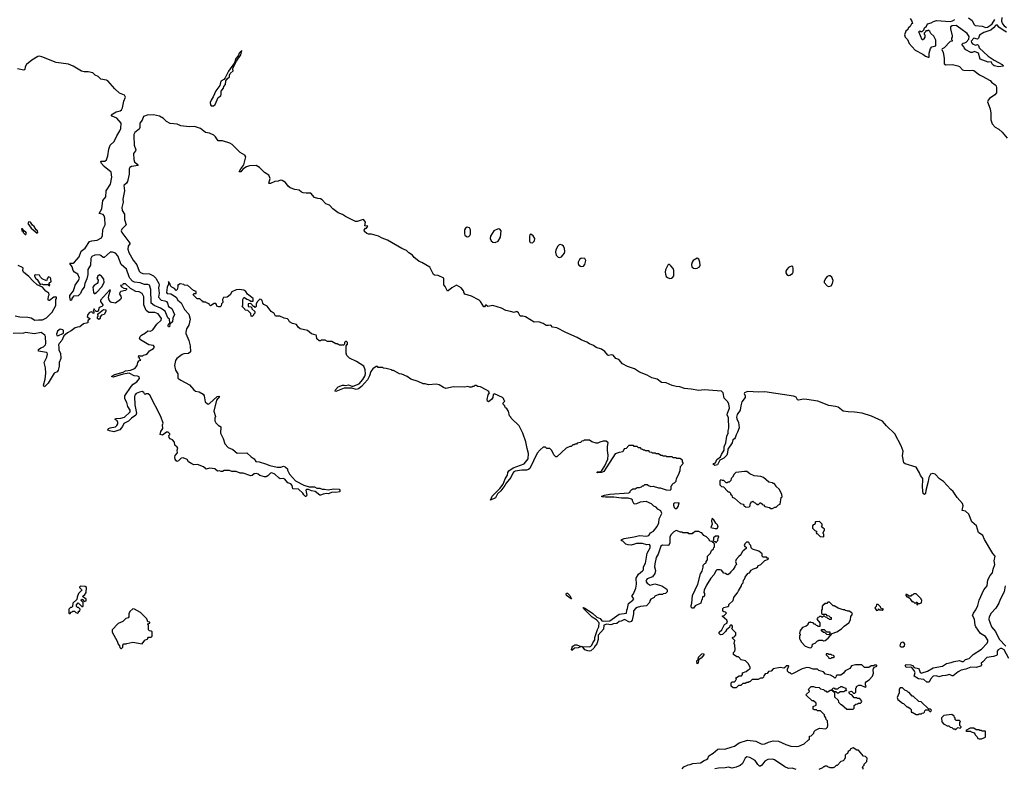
# Model space of a CAD drawing. Extents: x 2386897 to 2565480, y 579156 to 761880.
# Tile 159 of 191: x 2540084 to 2553047, y 660332 to 670186. Entities that reach past the tile are written whole.
import ezdxf

# ---------------------------------------------------------------- set-up
doc = ezdxf.new("R2010")
doc.units = 0

msp = doc.modelspace()

# ---------------------------------------------------------------- linework, layer by layer
at = {"layer": '0CON10XD'}
for points in [[(2551805, 670203), (2551830, 670165), (2551840, 670135), (2551825, 670130), (2551808, 670095), (2551782, 670075), (2551778, 670055), (2551752, 670035), (2551733, 669985), (2551743, 669955), (2551771, 669925), (2551793, 669873), (2551872, 669785), (2551974, 669734), (2552010, 669705), (2552045, 669692), (2552056, 669695), (2552057, 669745), (2552073, 669807), (2552093, 669827), (2552145, 669840), (2552147, 669917), (2552119, 669969), (2552078, 670005), (2552065, 670030), (2552045, 670050), (2552035, 670040), (2552012, 670038), (2552010, 670025), (2551992, 670008), (2551990, 669995), (2552000, 669985), (2552000, 669955), (2551990, 669945), (2551990, 669935), (2551975, 669920), (2551965, 669920), (2551922, 670025), (2551935, 670040), (2551945, 670030), (2551965, 670030), (2551988, 670052), (2551995, 670078), (2552020, 670100), (2552035, 670132), (2552085, 670143), (2552116, 670164), (2552155, 670176), (2552335, 670162), (2552365, 670170), (2552395, 670188)], [(2552575, 670211), (2552623, 670175), (2552646, 670126), (2552665, 670112), (2552755, 670100), (2552804, 670084), (2552825, 670089), (2552865, 670114), (2552887, 670133), (2552923, 670187)], [(2553012, 670215), (2553010, 670165), (2553022, 670132), (2553044, 670104), (2553075, 670084)], [(2553075, 670024), (2553032, 670048), (2552975, 670090), (2552955, 670113), (2552935, 670116), (2552903, 670077), (2552870, 670050), (2552775, 670017), (2552718, 669982), (2552705, 669942), (2552695, 669930), (2552645, 669942), (2552612, 669905), (2552614, 669885), (2552629, 669869), (2552667, 669853), (2552695, 669860), (2552707, 669847), (2552717, 669817), (2552835, 669707), (2552914, 669654), (2553020, 669595), (2553030, 669585), (2553030, 669575), (2552975, 669566), (2552915, 669577), (2552890, 669595), (2552872, 669632), (2552835, 669629), (2552730, 669665), (2552707, 669747), (2552655, 669766), (2552625, 669754), (2552605, 669753), (2552541, 669791), (2552520, 669815), (2552515, 669830), (2552490, 669855), (2552490, 669865), (2552503, 669877), (2552529, 669881), (2552545, 669890), (2552579, 669930), (2552583, 669963), (2552556, 670005), (2552475, 670064), (2552412, 670112), (2552358, 670105), (2552339, 670091), (2552337, 670067), (2552362, 669975), (2552360, 669955), (2552350, 669945), (2552350, 669925), (2552358, 669918), (2552360, 669905), (2552335, 669900), (2552255, 669818), (2552227, 669803), (2552222, 669795), (2552243, 669753), (2552255, 669680), (2552253, 669605), (2552275, 669590), (2552363, 669597), (2552435, 669581), (2552458, 669568), (2552495, 669528), (2552515, 669522), (2552585, 669516), (2552625, 669524), (2552645, 669517), (2552719, 669459), (2552756, 669445), (2552860, 669385), (2552876, 669366), (2552925, 669329), (2552938, 669315), (2552945, 669290), (2552942, 669225), (2552920, 669195), (2552851, 669149), (2552833, 669127), (2552825, 669105), (2552861, 669011), (2552870, 668955), (2552869, 668869), (2552886, 668815), (2552925, 668772), (2552974, 668744), (2553018, 668705), (2553083, 668625)], [(2542635, 669054), (2542658, 669072), (2542696, 669164), (2542731, 669185), (2542738, 669205), (2542738, 669245), (2542765, 669285), (2542772, 669308), (2542795, 669333), (2542799, 669381), (2542818, 669412), (2542845, 669434), (2542845, 669455), (2542853, 669477), (2542895, 669515), (2542890, 669535), (2542893, 669557), (2542938, 669642), (2542994, 669725), (2543009, 669779), (2542975, 669744), (2542959, 669711), (2542929, 669675), (2542910, 669620), (2542831, 669509), (2542789, 669421), (2542770, 669400), (2542732, 669375), (2542718, 669322), (2542665, 669250), (2542631, 669169), (2542604, 669125), (2542593, 669095), (2542595, 669065), (2542605, 669054), (2542635, 669054)], [(2541939, 666389), (2541855, 666423), (2541813, 666455), (2541812, 666635), (2541791, 666691), (2541771, 666701), (2541725, 666699), (2541671, 666721), (2541595, 666732), (2541570, 666745), (2541535, 666783), (2541525, 666803), (2541492, 666902), (2541420, 666965), (2541378, 667078), (2541345, 667113), (2541305, 667128), (2541275, 667127), (2541195, 667056), (2541185, 667056), (2541154, 667084), (2541135, 667091), (2541075, 667085), (2541032, 667068), (2541020, 667045), (2541018, 666955), (2540981, 666899), (2540979, 666831), (2540969, 666775), (2540943, 666715), (2540935, 666667), (2540902, 666628), (2540885, 666584), (2540855, 666552), (2540792, 666548), (2540770, 666515), (2540765, 666493), (2540755, 666490), (2540742, 666532), (2540744, 666555), (2540793, 666617), (2540815, 666690), (2540860, 666755), (2540871, 666785), (2540851, 666835), (2540805, 666864), (2540788, 666885), (2540774, 666934), (2540746, 666975), (2540747, 666983), (2540787, 666983), (2540807, 666993), (2540865, 667066), (2540895, 667140), (2540945, 667179), (2541005, 667265), (2541035, 667275), (2541106, 667284), (2541160, 667315), (2541173, 667345), (2541180, 667425), (2541210, 667485), (2541206, 667575), (2541197, 667605), (2541185, 667621), (2541131, 667635), (2541165, 667695), (2541179, 667805), (2541219, 667855), (2541224, 667935), (2541279, 668021), (2541299, 668115), (2541288, 668178), (2541198, 668255), (2541163, 668295), (2541152, 668318), (2541155, 668326), (2541205, 668325), (2541228, 668342), (2541246, 668394), (2541256, 668484), (2541274, 668536), (2541327, 668583), (2541363, 668657), (2541404, 668725), (2541415, 668755), (2541422, 668825), (2541362, 668892), (2541301, 668915), (2541289, 668935), (2541355, 668975), (2541405, 668985), (2541425, 668998), (2541439, 669025), (2541454, 669115), (2541478, 669165), (2541465, 669194), (2541399, 669219), (2541338, 669278), (2541245, 669382), (2541225, 669391), (2541152, 669402), (2541115, 669440), (2541077, 669457), (2541045, 669488), (2540985, 669499), (2540935, 669498), (2540898, 669508), (2540786, 669576), (2540725, 669599), (2540564, 669624), (2540377, 669697), (2540345, 669705), (2540325, 669703), (2540245, 669655), (2540173, 669597), (2540155, 669565), (2540151, 669529), (2540137, 669523), (2540055, 669538)], [(2553105, 661778), (2553045, 661892), (2553015, 661908), (2552995, 661909), (2552967, 661893), (2552951, 661875), (2552952, 661825), (2552945, 661816), (2552905, 661802), (2552815, 661791), (2552765, 661734), (2552742, 661718), (2552746, 661695), (2552734, 661675), (2552675, 661659), (2552606, 661664), (2552539, 661635), (2552478, 661622), (2552437, 661603), (2552375, 661551), (2552361, 661551), (2552325, 661569), (2552275, 661552), (2552228, 661548), (2552185, 661536), (2552155, 661548), (2552110, 661545), (2552075, 661505), (2552056, 661465), (2552025, 661465), (2551985, 661499), (2551915, 661508), (2551858, 661545), (2551873, 661595), (2551856, 661626), (2551827, 661657), (2551805, 661662), (2551755, 661660), (2551743, 661685), (2551755, 661700), (2551815, 661696), (2551840, 661685), (2551859, 661659), (2551915, 661646), (2551925, 661632), (2551937, 661595), (2551955, 661586), (2551965, 661588), (2552035, 661610), (2552110, 661655), (2552232, 661678), (2552285, 661710), (2552345, 661723), (2552385, 661739), (2552455, 661750), (2552489, 661739), (2552510, 661740), (2552535, 661763), (2552585, 661777), (2552635, 661831), (2552745, 661900), (2552819, 661981), (2552829, 662001), (2552829, 662019), (2552798, 662068), (2552735, 662108), (2552673, 662195), (2552663, 662215), (2552654, 662295), (2552629, 662345), (2552639, 662375), (2552670, 662420), (2552696, 662474), (2552715, 662545), (2552779, 662681), (2552822, 662735), (2552830, 662815), (2552859, 662871), (2552891, 662905), (2552900, 662955), (2552923, 663015), (2552915, 663065), (2552924, 663125), (2552895, 663161), (2552784, 663346), (2552765, 663397), (2552706, 663436), (2552680, 663525), (2552619, 663575), (2552578, 663678), (2552535, 663717), (2552493, 663725), (2552506, 663785), (2552498, 663818), (2552425, 663895), (2552375, 663974), (2552341, 664001), (2552245, 664109), (2552194, 664144), (2552135, 664203), (2552105, 664213), (2552075, 664205), (2552052, 664158), (2552045, 664106), (2552013, 663987), (2552010, 663950), (2551995, 663938), (2551978, 663948), (2551972, 663982), (2551968, 664045), (2551976, 664124), (2551973, 664145), (2551945, 664185), (2551932, 664222), (2551884, 664294), (2551741, 664341), (2551722, 664355), (2551706, 664445), (2551715, 664505), (2551690, 664575), (2551604, 664735), (2551495, 664838), (2551442, 664902), (2551298, 664968), (2551175, 665007), (2551075, 665021), (2550993, 665023), (2550925, 665035), (2550859, 665085), (2550822, 665095), (2550735, 665106), (2550593, 665163), (2550445, 665188), (2550405, 665190), (2550335, 665177), (2550325, 665183), (2550307, 665217), (2550272, 665232), (2549895, 665288), (2549815, 665283), (2549665, 665292), (2549624, 665275), (2549622, 665265), (2549635, 665235), (2549633, 665215), (2549590, 665155), (2549576, 665105), (2549571, 665045), (2549531, 664989), (2549523, 664955), (2549525, 664932), (2549546, 664885), (2549554, 664815), (2549536, 664755), (2549517, 664723), (2549505, 664684), (2549495, 664669), (2549472, 664655), (2549464, 664615), (2549407, 664535), (2549402, 664485), (2549393, 664455), (2549355, 664413), (2549300, 664390), (2549271, 664325), (2549235, 664318), (2549214, 664334), (2549217, 664345), (2549246, 664354), (2549263, 664395), (2549309, 664430), (2549323, 664465), (2549358, 664522), (2549360, 664565), (2549379, 664615), (2549394, 664706), (2549412, 664745), (2549410, 664775), (2549422, 664808), (2549416, 664945), (2549400, 664985), (2549402, 665005), (2549428, 665072), (2549420, 665130), (2549401, 665161), (2549358, 665205), (2549347, 665275), (2549325, 665297), (2549096, 665314), (2549027, 665307), (2548925, 665325), (2548835, 665330), (2548775, 665353), (2548725, 665356), (2548675, 665369), (2548595, 665405), (2548532, 665412), (2548475, 665456), (2548405, 665473), (2548345, 665509), (2548245, 665545), (2548179, 665589), (2548085, 665620), (2548018, 665655), (2547973, 665713), (2547934, 665725), (2547895, 665770), (2547875, 665773), (2547835, 665766), (2547825, 665771), (2547788, 665818), (2547745, 665849), (2547675, 665873), (2547638, 665898), (2547585, 665918), (2547551, 665941), (2547475, 665971), (2547423, 666003), (2547275, 666067), (2547155, 666130), (2547097, 666137), (2547076, 666166), (2547045, 666160), (2547015, 666162), (2546977, 666187), (2546915, 666210), (2546856, 666206), (2546745, 666273), (2546706, 666284), (2546674, 666284), (2546649, 666329), (2546635, 666342), (2546625, 666344), (2546595, 666332), (2546544, 666346), (2546485, 666358), (2546425, 666387), (2546315, 666422), (2546249, 666409), (2546225, 666427), (2546215, 666428), (2546205, 666408), (2546195, 666407), (2546150, 666475), (2546131, 666495), (2546034, 666545), (2545945, 666575), (2545934, 666585), (2545927, 666617), (2545898, 666658), (2545835, 666690), (2545772, 666658), (2545725, 666616), (2545715, 666613), (2545684, 666674), (2545666, 666695), (2545670, 666785), (2545595, 666820), (2545545, 666824), (2545531, 666831), (2545485, 666927), (2545379, 666989), (2545341, 667005), (2545315, 667027), (2545278, 667055), (2545255, 667085), (2545205, 667117), (2545176, 667146), (2545113, 667173), (2544925, 667284), (2544855, 667310), (2544807, 667337), (2544715, 667364), (2544675, 667364), (2544655, 667373), (2544625, 667398), (2544620, 667415), (2544635, 667440), (2544648, 667442), (2544668, 667468), (2544630, 667475), (2544635, 667520), (2544615, 667551), (2544604, 667556), (2544525, 667530), (2544505, 667530), (2544372, 667595), (2544335, 667623), (2544275, 667645), (2544206, 667696), (2544164, 667744), (2544113, 667763), (2544065, 667817), (2544045, 667828), (2544008, 667832), (2543965, 667846), (2543915, 667901), (2543855, 667901), (2543815, 667909), (2543796, 667916), (2543765, 667944), (2543705, 667950), (2543645, 667975), (2543619, 667995), (2543582, 668042), (2543541, 668071), (2543517, 668073), (2543485, 668062), (2543443, 668057), (2543385, 668031), (2543369, 668029), (2543366, 668035), (2543381, 668095), (2543365, 668140), (2543308, 668175), (2543241, 668241), (2543198, 668268), (2543109, 668261), (2543071, 668249), (2543021, 668219), (2542995, 668184), (2542975, 668183), (2542995, 668225), (2543036, 668274), (2543063, 668383), (2543048, 668405), (2542985, 668440), (2542944, 668484), (2542883, 668543), (2542852, 668562), (2542755, 668591), (2542695, 668591), (2542663, 668645), (2542642, 668665), (2542585, 668691), (2542531, 668701), (2542465, 668756), (2542385, 668781), (2542315, 668774), (2542205, 668790), (2542159, 668809), (2542065, 668822), (2542018, 668848), (2541976, 668885), (2541925, 668918), (2541845, 668934), (2541761, 668929), (2541715, 668910), (2541695, 668865), (2541665, 668825), (2541664, 668766), (2541657, 668745), (2541600, 668700), (2541588, 668675), (2541586, 668656), (2541591, 668535), (2541613, 668475), (2541609, 668461), (2541581, 668425), (2541586, 668345), (2541595, 668315), (2541631, 668285), (2541644, 668265), (2541555, 668252), (2541535, 668241), (2541525, 668225), (2541524, 668155), (2541502, 668055), (2541491, 668035), (2541457, 668005), (2541462, 667932), (2541440, 667825), (2541447, 667785), (2541428, 667715), (2541432, 667675), (2541463, 667625), (2541465, 667555), (2541484, 667486), (2541430, 667430), (2541422, 667405), (2541428, 667385), (2541533, 667245), (2541532, 667235), (2541511, 667205), (2541507, 667165), (2541521, 667121), (2541579, 667019), (2541625, 666959), (2541657, 666877), (2541675, 666860), (2541705, 666846), (2541795, 666841), (2541846, 666815), (2541875, 666785), (2541917, 666715), (2541920, 666695), (2541913, 666655), (2541919, 666585), (2541913, 666535), (2541945, 666495), (2541995, 666486), (2542016, 666475), (2542031, 666455), (2542041, 666411), (2542086, 666385), (2542120, 666305), (2542101, 666259), (2542095, 666210), (2542062, 666178), (2542058, 666145), (2542045, 666142), (2542038, 666155), (2542045, 666180), (2542060, 666195), (2542058, 666245), (2542035, 666263), (2542000, 666350), (2541939, 666389)], [(2540315, 667378), (2540323, 667387), (2540319, 667405), (2540301, 667421), (2540275, 667464), (2540252, 667482), (2540225, 667519), (2540205, 667526), (2540198, 667522), (2540192, 667505), (2540233, 667443), (2540315, 667378)], [(2545975, 667330), (2545995, 667333), (2546009, 667345), (2546019, 667365), (2546018, 667418), (2546005, 667445), (2545975, 667454), (2545955, 667441), (2545941, 667419), (2545938, 667368), (2545945, 667350), (2545960, 667335), (2545975, 667330)], [(2540165, 667360), (2540172, 667375), (2540165, 667388), (2540132, 667412), (2540120, 667435), (2540110, 667435), (2540113, 667413), (2540128, 667398), (2540130, 667385), (2540155, 667360), (2540165, 667360)], [(2546345, 667253), (2546381, 667269), (2546415, 667325), (2546421, 667405), (2546405, 667429), (2546385, 667432), (2546325, 667406), (2546283, 667335), (2546280, 667305), (2546291, 667275), (2546315, 667257), (2546345, 667253)], [(2546835, 667251), (2546863, 667275), (2546866, 667305), (2546845, 667343), (2546815, 667363), (2546802, 667355), (2546795, 667335), (2546795, 667269), (2546805, 667252), (2546835, 667251)], [(2547195, 667055), (2547215, 667064), (2547235, 667085), (2547257, 667115), (2547260, 667135), (2547255, 667175), (2547244, 667204), (2547225, 667220), (2547205, 667228), (2547185, 667222), (2547168, 667205), (2547144, 667155), (2547138, 667125), (2547147, 667085), (2547175, 667059), (2547195, 667055)], [(2547485, 666938), (2547505, 666944), (2547526, 666965), (2547538, 667018), (2547522, 667042), (2547485, 667049), (2547472, 667045), (2547455, 667028), (2547438, 666995), (2547436, 666975), (2547444, 666955), (2547465, 666941), (2547485, 666938)], [(2540025, 666290), (2540085, 666275), (2540192, 666272), (2540235, 666261), (2540285, 666233), (2540330, 666235), (2540385, 666237), (2540435, 666264), (2540510, 666335), (2540562, 666425), (2540560, 666505), (2540570, 666515), (2540570, 666535), (2540555, 666540), (2540548, 666532), (2540535, 666532), (2540475, 666490), (2540462, 666492), (2540458, 666505), (2540464, 666545), (2540474, 666565), (2540466, 666586), (2540427, 666615), (2540386, 666666), (2540315, 666698), (2540255, 666747), (2540206, 666806), (2540134, 666864), (2540124, 666884), (2540128, 666915), (2540120, 666925), (2540065, 666950)], [(2548645, 666779), (2548665, 666784), (2548684, 666796), (2548695, 666815), (2548697, 666885), (2548689, 666909), (2548658, 666948), (2548640, 666965), (2548625, 666966), (2548615, 666957), (2548586, 666895), (2548582, 666865), (2548586, 666836), (2548596, 666806), (2548611, 666791), (2548645, 666779)], [(2548975, 666909), (2549005, 666915), (2549034, 666935), (2549043, 666955), (2549039, 666995), (2549025, 667035), (2549005, 667046), (2548952, 667018), (2548935, 666995), (2548927, 666965), (2548934, 666935), (2548954, 666915), (2548975, 666909)], [(2550205, 666821), (2550225, 666822), (2550257, 666845), (2550268, 666865), (2550267, 666917), (2550262, 666932), (2550250, 666940), (2550225, 666935), (2550205, 666923), (2550182, 666898), (2550170, 666875), (2550169, 666855), (2550182, 666832), (2550205, 666821)], [(2540475, 666680), (2540480, 666695), (2540470, 666705), (2540470, 666715), (2540482, 666728), (2540500, 666735), (2540496, 666776), (2540485, 666792), (2540465, 666800), (2540450, 666785), (2540435, 666750), (2540380, 666775), (2540360, 666795), (2540345, 666822), (2540295, 666830), (2540280, 666825), (2540278, 666815), (2540294, 666784), (2540312, 666765), (2540352, 666702), (2540375, 666708), (2540395, 666700), (2540455, 666700), (2540475, 666680)], [(2541065, 666582), (2541075, 666584), (2541096, 666595), (2541165, 666672), (2541197, 666725), (2541190, 666770), (2541159, 666809), (2541135, 666830), (2541110, 666805), (2541110, 666795), (2541100, 666785), (2541116, 666756), (2541111, 666729), (2541102, 666715), (2541065, 666688), (2541048, 666665), (2541056, 666596), (2541065, 666582)], [(2550735, 666676), (2550765, 666684), (2550786, 666715), (2550794, 666755), (2550774, 666795), (2550755, 666814), (2550735, 666816), (2550715, 666806), (2550696, 666785), (2550674, 666745), (2550675, 666728), (2550715, 666682), (2550735, 666676)], [(2544355, 665375), (2544375, 665371), (2544415, 665382), (2544455, 665363), (2544475, 665361), (2544555, 665395), (2544601, 665449), (2544628, 665495), (2544637, 665525), (2544634, 665576), (2544615, 665624), (2544516, 665686), (2544425, 665732), (2544390, 665765), (2544380, 665795), (2544380, 665895), (2544400, 665915), (2544398, 665938), (2544385, 665950), (2544375, 665950), (2544362, 665938), (2544360, 665915), (2544348, 665902), (2544295, 665900), (2544285, 665910), (2544275, 665910), (2544265, 665920), (2544245, 665920), (2544195, 665950), (2544135, 665952), (2544107, 665967), (2544065, 665970), (2544055, 665970), (2544045, 665960), (2544025, 665960), (2543998, 665985), (2543992, 666025), (2543985, 666032), (2543925, 666052), (2543875, 666096), (2543775, 666116), (2543749, 666139), (2543729, 666175), (2543675, 666189), (2543635, 666210), (2543622, 666235), (2543608, 666248), (2543565, 666258), (2543507, 666283), (2543452, 666282), (2543435, 666318), (2543393, 666345), (2543340, 666415), (2543298, 666438), (2543286, 666455), (2543278, 666488), (2543263, 666503), (2543245, 666506), (2543209, 666471), (2543198, 666442), (2543197, 666413), (2543185, 666400), (2543175, 666410), (2543162, 666412), (2543125, 666450), (2543092, 666448), (2543092, 666412), (2543128, 666408), (2543140, 666395), (2543142, 666382), (2543180, 666345), (2543180, 666325), (2543160, 666305), (2543160, 666295), (2543145, 666280), (2543132, 666282), (2543128, 666318), (2543088, 666358), (2543052, 666362), (2543048, 666378), (2543010, 666415), (2543020, 666425), (2543022, 666505), (2543035, 666530), (2543045, 666530), (2543075, 666508), (2543110, 666495), (2543125, 666480), (2543158, 666482), (2543157, 666515), (2543082, 666572), (2543060, 666610), (2543035, 666628), (2542975, 666634), (2542935, 666629), (2542878, 666602), (2542856, 666564), (2542817, 666533), (2542765, 666528), (2542756, 666505), (2542757, 666463), (2542740, 666445), (2542735, 666420), (2542722, 666408), (2542705, 666408), (2542680, 666415), (2542677, 666437), (2542665, 666452), (2542645, 666452), (2542595, 666420), (2542582, 666432), (2542578, 666448), (2542545, 666460), (2542535, 666470), (2542505, 666470), (2542495, 666480), (2542485, 666480), (2542455, 666510), (2542422, 666512), (2542370, 666565), (2542375, 666580), (2542408, 666582), (2542408, 666608), (2542372, 666622), (2542297, 666687), (2542255, 666690), (2542245, 666700), (2542195, 666710), (2542162, 666688), (2542170, 666675), (2542165, 666670), (2542157, 666633), (2542142, 666622), (2542120, 666650), (2542087, 666667), (2542070, 666685), (2542067, 666707), (2542045, 666740), (2542042, 666705), (2542024, 666664), (2542018, 666595), (2542025, 666584), (2542076, 666576), (2542096, 666566), (2542142, 666532), (2542164, 666495), (2542211, 666461), (2542255, 666372), (2542310, 666310), (2542328, 666245), (2542312, 666165), (2542280, 666115), (2542270, 666075), (2542273, 666055), (2542312, 665962), (2542328, 665895), (2542332, 665815), (2542307, 665793), (2542245, 665788), (2542225, 665780), (2542155, 665725), (2542135, 665698), (2542124, 665635), (2542134, 665575), (2542164, 665525), (2542168, 665468), (2542205, 665443), (2542319, 665379), (2542375, 665312), (2542398, 665298), (2542445, 665287), (2542498, 665255), (2542514, 665234), (2542527, 665157), (2542555, 665130), (2542565, 665127), (2542585, 665134), (2542683, 665227), (2542705, 665230), (2542713, 665225), (2542673, 665177), (2542638, 665035), (2542660, 664965), (2542653, 664943), (2542654, 664904), (2542665, 664880), (2542705, 664840), (2542715, 664840), (2542730, 664825), (2542728, 664745), (2542762, 664672), (2542785, 664604), (2542829, 664555), (2542888, 664528), (2542945, 664482), (2543076, 664486), (2543131, 664431), (2543172, 664405), (2543192, 664372), (2543235, 664368), (2543322, 664338), (2543376, 664316), (2543475, 664296), (2543523, 664297), (2543555, 664309), (2543581, 664301), (2543610, 664275), (2543610, 664255), (2543636, 664205), (2543715, 664115), (2543825, 664059), (2543897, 664037), (2543966, 664036), (2543995, 664021), (2544035, 664019), (2544065, 664006), (2544098, 664008), (2544145, 663996), (2544215, 664009), (2544288, 664005), (2544297, 663995), (2544300, 663975), (2544295, 663972), (2544244, 663964), (2544204, 663966), (2544145, 663943), (2544125, 663948), (2544079, 663941), (2544045, 663928), (2544035, 663928), (2543975, 663977), (2543925, 663983), (2543885, 664001), (2543865, 664001), (2543853, 663995), (2543863, 663927), (2543855, 663910), (2543845, 663910), (2543825, 663930), (2543812, 663955), (2543755, 664007), (2543682, 664012), (2543670, 664055), (2543655, 664078), (2543612, 664092), (2543575, 664140), (2543554, 664146), (2543515, 664144), (2543500, 664150), (2543441, 664205), (2543405, 664220), (2543385, 664219), (2543350, 664180), (2543330, 664170), (2543305, 664170), (2543246, 664186), (2543222, 664205), (2543202, 664212), (2543170, 664210), (2543144, 664186), (2543125, 664181), (2543025, 664217), (2542985, 664217), (2542935, 664239), (2542875, 664237), (2542844, 664254), (2542777, 664253), (2542755, 664238), (2542737, 664237), (2542715, 664248), (2542690, 664245), (2542655, 664272), (2542585, 664283), (2542538, 664268), (2542505, 664300), (2542425, 664331), (2542375, 664327), (2542349, 664339), (2542308, 664365), (2542288, 664395), (2542235, 664420), (2542208, 664415), (2542175, 664380), (2542152, 664372), (2542132, 664402), (2542128, 664425), (2542132, 664448), (2542160, 664485), (2542159, 664521), (2542167, 664545), (2542159, 664559), (2542128, 664585), (2542122, 664625), (2542096, 664656), (2542065, 664670), (2542050, 664685), (2542048, 664712), (2542060, 664725), (2542060, 664735), (2542037, 664757), (2542015, 664756), (2541965, 664719), (2541934, 664724), (2541943, 664767), (2541970, 664805), (2541966, 664854), (2541973, 664875), (2541943, 664965), (2541796, 665246), (2541775, 665262), (2541748, 665262), (2541735, 665252), (2541725, 665260), (2541719, 665279), (2541695, 665293), (2541661, 665285), (2541619, 665265), (2541602, 665245), (2541595, 665227), (2541598, 665115), (2541624, 665006), (2541611, 664979), (2541555, 664941), (2541517, 664903), (2541455, 664869), (2541437, 664833), (2541401, 664789), (2541325, 664762), (2541265, 664774), (2541244, 664784), (2541255, 664804), (2541275, 664816), (2541345, 664827), (2541365, 664844), (2541377, 664865), (2541378, 664885), (2541366, 664906), (2541343, 664925), (2541344, 664936), (2541415, 664939), (2541465, 664955), (2541537, 665025), (2541539, 665045), (2541508, 665095), (2541495, 665146), (2541470, 665195), (2541467, 665235), (2541551, 665359), (2541580, 665390), (2541625, 665420), (2541661, 665465), (2541655, 665483), (2541635, 665494), (2541590, 665500), (2541525, 665532), (2541448, 665522), (2541315, 665479), (2541297, 665485), (2541297, 665495), (2541335, 665516), (2541445, 665546), (2541477, 665563), (2541545, 665571), (2541598, 665595), (2541632, 665635), (2541638, 665672), (2541650, 665685), (2541650, 665695), (2541680, 665705), (2541662, 665722), (2541660, 665735), (2541650, 665745), (2541652, 665768), (2541665, 665760), (2541705, 665760), (2541715, 665770), (2541745, 665778), (2541766, 665794), (2541791, 665829), (2541845, 665858), (2541857, 665875), (2541846, 665896), (2541785, 665908), (2541674, 665974), (2541663, 665987), (2541668, 666015), (2541686, 666034), (2541742, 666065), (2541769, 666091), (2541805, 666086), (2541839, 666105), (2541891, 666179), (2541945, 666233), (2541949, 666255), (2541905, 666316), (2541865, 666332), (2541785, 666332), (2541748, 666358), (2541719, 666435), (2541718, 666538), (2541695, 666583), (2541655, 666606), (2541615, 666610), (2541545, 666650), (2541475, 666710), (2541445, 666710), (2541438, 666692), (2541412, 666688), (2541425, 666670), (2541453, 666653), (2541488, 666648), (2541490, 666635), (2541475, 666622), (2541415, 666610), (2541401, 666595), (2541396, 666575), (2541416, 666545), (2541420, 666525), (2541409, 666501), (2541345, 666457), (2541295, 666463), (2541285, 666470), (2541264, 666495), (2541254, 666524), (2541256, 666555), (2541280, 666625), (2541265, 666627), (2541150, 666495), (2541148, 666475), (2541180, 666435), (2541180, 666425), (2541167, 666413), (2541132, 666398), (2541115, 666350), (2541107, 666343), (2541093, 666343), (2541072, 666362), (2541065, 666380), (2541050, 666355), (2541060, 666345), (2541060, 666325), (2541045, 666320), (2541038, 666338), (2541025, 666340), (2541005, 666330), (2540980, 666305), (2540974, 666274), (2541008, 666255), (2541005, 666240), (2540980, 666225), (2540980, 666195), (2540925, 666183), (2540875, 666142), (2540845, 666140), (2540815, 666129), (2540761, 666089), (2540714, 666066), (2540667, 666023), (2540638, 665965), (2540605, 665924), (2540597, 665905), (2540599, 665871), (2540601, 665835), (2540621, 665795), (2540624, 665725), (2540602, 665675), (2540602, 665625), (2540589, 665571), (2540577, 665553), (2540539, 665535), (2540458, 665402), (2540415, 665357), (2540405, 665353), (2540399, 665375), (2540419, 665455), (2540429, 665535), (2540426, 665605), (2540406, 665675), (2540441, 665745), (2540450, 665785), (2540445, 665800), (2540436, 665806), (2540333, 665823), (2540330, 665845), (2540363, 665867), (2540398, 665882), (2540425, 665908), (2540430, 665925), (2540426, 666016), (2540414, 666035), (2540365, 666068), (2540275, 666050), (2540165, 666067), (2540135, 666062)], [(2541125, 666242), (2541110, 666255), (2541110, 666275), (2541118, 666285), (2541112, 666305), (2541120, 666320), (2541188, 666372), (2541218, 666368), (2541218, 666345), (2541198, 666305), (2541161, 666299), (2541143, 666277), (2541142, 666255), (2541125, 666242)], [(2540135, 666062), (2539997, 666057)], [(2540585, 666024), (2540660, 666060), (2540661, 666095), (2540654, 666105), (2540615, 666113), (2540580, 666085), (2540568, 666045), (2540575, 666028), (2540585, 666024)], [(2549415, 662177), (2549388, 662155), (2549376, 662134), (2549338, 662095), (2549308, 662088), (2549291, 662105), (2549292, 662125), (2549327, 662153), (2549364, 662226), (2549395, 662242), (2549402, 662255), (2549395, 662280), (2549330, 662335), (2549358, 662342), (2549390, 662375), (2549378, 662388), (2549355, 662390), (2549342, 662402), (2549343, 662437), (2549353, 662447), (2549408, 662462), (2549418, 662472), (2549422, 662488), (2549475, 662540), (2549485, 662580), (2549507, 662613), (2549535, 662640), (2549545, 662670), (2549587, 662733), (2549590, 662755), (2549610, 662775), (2549613, 662807), (2549627, 662823), (2549633, 662847), (2549655, 662880), (2549675, 662900), (2549690, 662905), (2549715, 662940), (2549743, 662957), (2549785, 662970), (2549800, 662985), (2549802, 662998), (2549840, 663015), (2549892, 663068), (2549940, 663085), (2549938, 663098), (2549925, 663100), (2549915, 663110), (2549872, 663112), (2549860, 663125), (2549860, 663155), (2549815, 663190), (2549730, 663215), (2549713, 663233), (2549710, 663265), (2549692, 663282), (2549688, 663298), (2549675, 663308), (2549653, 663307), (2549630, 663285), (2549622, 663265), (2549632, 663252), (2549650, 663245), (2549650, 663225), (2549607, 663193), (2549595, 663180), (2549579, 663141), (2549551, 663119), (2549515, 663080), (2549508, 663055), (2549520, 663015), (2549502, 662998), (2549500, 662985), (2549475, 662950), (2549440, 662915), (2549440, 662905), (2549405, 662880), (2549392, 662882), (2549378, 662898), (2549355, 662902), (2549325, 662940), (2549305, 662946), (2549262, 662945), (2549249, 662931), (2549226, 662884), (2549184, 662835), (2549124, 662745), (2549093, 662675), (2549090, 662645), (2549100, 662635), (2549100, 662605), (2549085, 662590), (2549072, 662588), (2549070, 662555), (2549060, 662545), (2549050, 662505), (2548975, 662472), (2548955, 662440), (2548935, 662440), (2548922, 662455), (2548922, 662475), (2548932, 662505), (2548942, 662605), (2549013, 662755), (2549048, 662892), (2549068, 662925), (2549082, 662978), (2549083, 663007), (2549105, 663030), (2549120, 663035), (2549120, 663055), (2549140, 663075), (2549140, 663125), (2549180, 663165), (2549192, 663198), (2549218, 663222), (2549222, 663238), (2549230, 663245), (2549230, 663285), (2549198, 663318), (2549175, 663320), (2549160, 663335), (2549160, 663345), (2549125, 663380), (2549090, 663395), (2549065, 663430), (2549055, 663430), (2549025, 663450), (2548975, 663450), (2548955, 663430), (2548945, 663430), (2548935, 663420), (2548895, 663420), (2548885, 663430), (2548815, 663430), (2548805, 663440), (2548785, 663440), (2548725, 663463), (2548695, 663446), (2548655, 663405), (2548645, 663375), (2548642, 663298), (2548630, 663270), (2548615, 663263), (2548545, 663270), (2548525, 663257), (2548520, 663245), (2548490, 663150), (2548465, 663105), (2548445, 663022), (2548442, 662985), (2548453, 662935), (2548445, 662895), (2548415, 662854), (2548345, 662827), (2548334, 662815), (2548329, 662795), (2548345, 662768), (2548385, 662744), (2548445, 662760), (2548540, 662735), (2548605, 662690), (2548610, 662675), (2548607, 662653), (2548587, 662633), (2548555, 662630), (2548545, 662620), (2548498, 662622), (2548445, 662598), (2548435, 662580), (2548395, 662560), (2548380, 662535), (2548377, 662513), (2548335, 662470), (2548257, 662463), (2548215, 662451), (2548191, 662435), (2548164, 662405), (2548166, 662365), (2548148, 662282), (2548136, 662264), (2548113, 662257), (2548045, 662291), (2548002, 662268), (2547975, 662264), (2547945, 662240), (2547903, 662235), (2547865, 662219), (2547815, 662228), (2547775, 662216), (2547768, 662162), (2547700, 662085), (2547701, 662029), (2547680, 661970), (2547658, 661945), (2547644, 661915), (2547605, 661879), (2547585, 661872), (2547565, 661877), (2547525, 661893), (2547502, 661922), (2547480, 661935), (2547585, 661932), (2547605, 661940), (2547616, 661954), (2547628, 661985), (2547654, 662025), (2547655, 662055), (2547690, 662160), (2547707, 662195), (2547715, 662245), (2547677, 662287), (2547622, 662322), (2547508, 662435), (2547500, 662445), (2547505, 662450), (2547535, 662437), (2547629, 662369), (2547683, 662323), (2547725, 662305), (2547749, 662275), (2547765, 662268), (2547855, 662275), (2547975, 662363), (2548073, 662375), (2548076, 662414), (2548088, 662435), (2548100, 662500), (2548157, 662545), (2548170, 662565), (2548148, 662595), (2548148, 662605), (2548163, 662627), (2548195, 662705), (2548204, 662755), (2548198, 662835), (2548231, 662889), (2548285, 662930), (2548296, 662945), (2548298, 662982), (2548323, 663033), (2548344, 663166), (2548386, 663235), (2548386, 663265), (2548375, 663278), (2548342, 663272), (2548285, 663292), (2548205, 663292), (2548177, 663283), (2548135, 663270), (2548093, 663273), (2548065, 663282), (2548025, 663322), (2548010, 663325), (2548000, 663335), (2548010, 663345), (2548044, 663356), (2548173, 663377), (2548245, 663397), (2548335, 663389), (2548365, 663396), (2548389, 663431), (2548427, 663455), (2548476, 663515), (2548498, 663565), (2548503, 663615), (2548536, 663685), (2548525, 663720), (2548483, 663743), (2548465, 663770), (2548432, 663782), (2548400, 663815), (2548332, 663842), (2548254, 663836), (2548205, 663812), (2548175, 663810), (2548150, 663855), (2548150, 663865), (2548140, 663875), (2548095, 663889), (2548005, 663887), (2547905, 663902), (2547795, 663900), (2547750, 663905), (2547750, 663915), (2547783, 663927), (2547855, 663942), (2548102, 663958), (2548120, 663965), (2548122, 663978), (2548145, 664000), (2548155, 664010), (2548185, 664010), (2548215, 664030), (2548245, 664030), (2548272, 664038), (2548285, 664050), (2548295, 664050), (2548315, 664070), (2548345, 664070), (2548363, 664053), (2548393, 664043), (2548425, 664048), (2548495, 664022), (2548515, 664022), (2548597, 663997), (2548647, 663993), (2548660, 664005), (2548660, 664045), (2548670, 664055), (2548672, 664068), (2548693, 664087), (2548705, 664090), (2548727, 664113), (2548733, 664147), (2548758, 664195), (2548777, 664253), (2548783, 664307), (2548820, 664345), (2548820, 664355), (2548810, 664365), (2548808, 664388), (2548775, 664410), (2548735, 664410), (2548725, 664420), (2548685, 664420), (2548675, 664430), (2548605, 664430), (2548595, 664440), (2548555, 664440), (2548545, 664450), (2548525, 664450), (2548495, 664470), (2548465, 664470), (2548455, 664480), (2548415, 664480), (2548405, 664490), (2548382, 664492), (2548365, 664510), (2548325, 664510), (2548315, 664520), (2548295, 664520), (2548285, 664530), (2548272, 664532), (2548255, 664550), (2548232, 664552), (2548215, 664570), (2548175, 664570), (2548165, 664580), (2548105, 664580), (2548068, 664542), (2548042, 664538), (2548025, 664500), (2547975, 664490), (2547925, 664470), (2547775, 664239), (2547745, 664224), (2547691, 664221), (2547680, 664225), (2547690, 664235), (2547735, 664238), (2547749, 664251), (2547786, 664314), (2547825, 664402), (2547832, 664455), (2547822, 664515), (2547823, 664567), (2547830, 664615), (2547807, 664637), (2547765, 664638), (2547723, 664627), (2547697, 664613), (2547675, 664612), (2547615, 664630), (2547585, 664650), (2547515, 664650), (2547507, 664643), (2547485, 664640), (2547465, 664620), (2547425, 664610), (2547415, 664600), (2547395, 664600), (2547385, 664590), (2547365, 664590), (2547345, 664570), (2547325, 664570), (2547280, 664545), (2547155, 664430), (2547142, 664432), (2547115, 664460), (2547090, 664515), (2547065, 664540), (2547023, 664543), (2547005, 664560), (2546975, 664560), (2546934, 664526), (2546895, 664480), (2546800, 664280), (2546784, 664266), (2546755, 664256), (2546696, 664256), (2546605, 664243), (2546589, 664235), (2546575, 664219), (2546550, 664160), (2546488, 664085), (2546473, 664055), (2546418, 663985), (2546375, 663944), (2546349, 663891), (2546282, 663862), (2546305, 663915), (2546337, 663943), (2546404, 664015), (2546448, 664072), (2546477, 664143), (2546505, 664189), (2546510, 664225), (2546522, 664248), (2546581, 664289), (2546725, 664339), (2546777, 664405), (2546784, 664475), (2546764, 664544), (2546749, 664629), (2546708, 664745), (2546660, 664840), (2546555, 664940), (2546550, 664955), (2546533, 664973), (2546520, 665035), (2546503, 665053), (2546500, 665065), (2546480, 665075), (2546468, 665108), (2546450, 665125), (2546450, 665145), (2546470, 665165), (2546460, 665175), (2546455, 665200), (2546440, 665215), (2546335, 665262), (2546319, 665251), (2546313, 665215), (2546294, 665186), (2546254, 665154), (2546241, 665165), (2546239, 665185), (2546253, 665247), (2546270, 665275), (2546257, 665295), (2546225, 665312), (2546150, 665355), (2546115, 665360), (2546095, 665370), (2546075, 665370), (2546065, 665360), (2546045, 665360), (2546035, 665350), (2546005, 665350), (2545985, 665360), (2545945, 665348), (2545795, 665352), (2545695, 665332), (2545663, 665343), (2545605, 665378), (2545565, 665388), (2545465, 665378), (2545422, 665392), (2545395, 665392), (2545332, 665422), (2545233, 665453), (2545185, 665490), (2545115, 665520), (2545083, 665523), (2545005, 665570), (2544985, 665570), (2544977, 665577), (2544907, 665597), (2544875, 665600), (2544865, 665610), (2544805, 665610), (2544795, 665620), (2544775, 665620), (2544731, 665589), (2544707, 665555), (2544691, 665499), (2544663, 665447), (2544582, 665358), (2544545, 665327), (2544515, 665319), (2544455, 665334), (2544355, 665334), (2544245, 665291), (2544238, 665295), (2544243, 665315), (2544275, 665355), (2544333, 665377), (2544355, 665375)], [(2549995, 663750), (2550025, 663770), (2550045, 663770), (2550075, 663800), (2550095, 663810), (2550110, 663895), (2550120, 663905), (2550117, 663937), (2550085, 664000), (2550040, 664045), (2550040, 664055), (2550015, 664080), (2550005, 664080), (2549995, 664090), (2549945, 664100), (2549875, 664158), (2549842, 664172), (2549755, 664182), (2549695, 664208), (2549655, 664238), (2549625, 664240), (2549510, 664225), (2549490, 664205), (2549470, 664165), (2549450, 664145), (2549448, 664122), (2549425, 664100), (2549405, 664100), (2549398, 664092), (2549385, 664090), (2549355, 664120), (2549335, 664120), (2549315, 664130), (2549302, 664118), (2549302, 664062), (2549322, 664042), (2549348, 664038), (2549402, 663982), (2549415, 663970), (2549425, 663970), (2549440, 663955), (2549442, 663942), (2549458, 663928), (2549465, 663900), (2549495, 663890), (2549575, 663820), (2549608, 663808), (2549618, 663798), (2549622, 663782), (2549635, 663780), (2549645, 663770), (2549688, 663772), (2549700, 663785), (2549700, 663815), (2549708, 663822), (2549712, 663838), (2549725, 663840), (2549735, 663850), (2549752, 663832), (2549768, 663828), (2549785, 663810), (2549795, 663810), (2549805, 663800), (2549835, 663830), (2549842, 663822), (2549855, 663820), (2549860, 663805), (2549875, 663800), (2549895, 663780), (2549957, 663767), (2549975, 663750), (2549995, 663750)], [(2548715, 663753), (2548735, 663754), (2548755, 663780), (2548766, 663826), (2548706, 663824), (2548693, 663815), (2548691, 663795), (2548700, 663765), (2548715, 663753)], [(2549238, 663488), (2549265, 663490), (2549278, 663505), (2549271, 663535), (2549250, 663560), (2549223, 663605), (2549205, 663619), (2549194, 663616), (2549190, 663585), (2549200, 663545), (2549183, 663503), (2549238, 663488)], [(2550665, 663380), (2550670, 663385), (2550670, 663415), (2550662, 663422), (2550660, 663435), (2550680, 663465), (2550680, 663485), (2550662, 663492), (2550642, 663512), (2550650, 663525), (2550648, 663548), (2550615, 663580), (2550562, 663578), (2550550, 663565), (2550558, 663552), (2550548, 663542), (2550532, 663538), (2550520, 663525), (2550522, 663492), (2550552, 663462), (2550565, 663460), (2550578, 663448), (2550570, 663435), (2550572, 663422), (2550588, 663418), (2550622, 663382), (2550665, 663380)], [(2549255, 663300), (2549262, 663318), (2549275, 663330), (2549280, 663365), (2549290, 663375), (2549285, 663390), (2549245, 663390), (2549220, 663365), (2549220, 663345), (2549212, 663332), (2549222, 663322), (2549238, 663318), (2549255, 663300)], [(2540845, 662370), (2540860, 662385), (2540860, 662400), (2540878, 662402), (2540880, 662425), (2540858, 662448), (2540845, 662450), (2540832, 662462), (2540830, 662485), (2540855, 662510), (2540902, 662462), (2540915, 662460), (2540920, 662465), (2540920, 662515), (2540892, 662542), (2540892, 662548), (2540905, 662560), (2540935, 662530), (2540960, 662535), (2540958, 662558), (2540910, 662595), (2540922, 662608), (2540938, 662612), (2540960, 662645), (2540962, 662712), (2540947, 662727), (2540885, 662730), (2540872, 662718), (2540872, 662712), (2540898, 662688), (2540900, 662675), (2540860, 662635), (2540840, 662585), (2540838, 662552), (2540782, 662508), (2540778, 662462), (2540765, 662450), (2540755, 662450), (2540730, 662425), (2540730, 662375), (2540735, 662370), (2540748, 662372), (2540762, 662388), (2540775, 662390), (2540785, 662400), (2540805, 662400), (2540822, 662382), (2540835, 662380), (2540845, 662370)], [(2553057, 662733), (2553044, 662655), (2552991, 662555), (2552975, 662505), (2552935, 662438), (2552874, 662376), (2552848, 662325), (2552842, 662292), (2552857, 662255), (2552876, 662196), (2552932, 662135), (2552980, 662030), (2553065, 661941)], [(2547345, 662562), (2547282, 662605), (2547277, 662623), (2547284, 662636), (2547295, 662637), (2547325, 662608), (2547350, 662565), (2547345, 662562)], [(2550495, 661918), (2550505, 661922), (2550518, 661935), (2550520, 661965), (2550555, 661980), (2550585, 662010), (2550595, 662010), (2550605, 662020), (2550655, 662020), (2550665, 662010), (2550690, 662015), (2550726, 662044), (2550780, 662105), (2550842, 662128), (2550905, 662168), (2550940, 662205), (2551000, 662245), (2551020, 662285), (2551028, 662332), (2551047, 662363), (2551038, 662378), (2551005, 662400), (2550985, 662400), (2550977, 662407), (2550955, 662410), (2550945, 662420), (2550925, 662420), (2550858, 662438), (2550805, 662470), (2550792, 662472), (2550745, 662520), (2550725, 662520), (2550708, 662502), (2550685, 662500), (2550675, 662490), (2550665, 662490), (2550650, 662465), (2550650, 662425), (2550640, 662415), (2550642, 662372), (2550655, 662360), (2550695, 662360), (2550712, 662342), (2550738, 662338), (2550752, 662322), (2550768, 662318), (2550768, 662292), (2550745, 662290), (2550738, 662298), (2550722, 662302), (2550708, 662318), (2550692, 662322), (2550675, 662340), (2550655, 662320), (2550645, 662320), (2550635, 662330), (2550615, 662330), (2550608, 662322), (2550592, 662318), (2550588, 662302), (2550580, 662295), (2550620, 662245), (2550620, 662200), (2550595, 662200), (2550588, 662208), (2550572, 662212), (2550558, 662228), (2550545, 662230), (2550528, 662248), (2550505, 662250), (2550495, 662260), (2550488, 662252), (2550475, 662250), (2550460, 662235), (2550458, 662222), (2550440, 662205), (2550390, 662185), (2550358, 662145), (2550350, 662105), (2550358, 662098), (2550360, 662085), (2550350, 662075), (2550350, 662035), (2550358, 662028), (2550370, 661995), (2550425, 661938), (2550472, 661922), (2550495, 661918)], [(2551905, 662480), (2551910, 662500), (2551935, 662500), (2551942, 662508), (2551958, 662512), (2551960, 662545), (2551952, 662552), (2551950, 662565), (2551888, 662628), (2551855, 662630), (2551838, 662612), (2551825, 662610), (2551815, 662600), (2551795, 662600), (2551765, 662620), (2551752, 662618), (2551750, 662605), (2551765, 662590), (2551775, 662590), (2551808, 662568), (2551810, 662555), (2551832, 662522), (2551845, 662530), (2551875, 662500), (2551892, 662518), (2551898, 662518), (2551910, 662500), (2551890, 662495), (2551905, 662480)], [(2541425, 661910), (2541440, 661925), (2541440, 661955), (2541455, 661970), (2541485, 661970), (2541493, 661977), (2541575, 661992), (2541695, 661970), (2541732, 662018), (2541770, 662035), (2541770, 662045), (2541782, 662058), (2541815, 662060), (2541827, 662073), (2541827, 662127), (2541817, 662137), (2541792, 662142), (2541780, 662155), (2541780, 662215), (2541770, 662225), (2541770, 662235), (2541798, 662242), (2541798, 662258), (2541772, 662262), (2541759, 662299), (2541675, 662382), (2541595, 662428), (2541575, 662430), (2541534, 662396), (2541522, 662365), (2541520, 662325), (2541510, 662315), (2541480, 662305), (2541440, 662265), (2541381, 662239), (2541300, 662155), (2541303, 662123), (2541367, 662007), (2541380, 661965), (2541400, 661945), (2541402, 661922), (2541415, 661910), (2541425, 661910)], [(2551445, 662410), (2551458, 662428), (2551422, 662442), (2551418, 662458), (2551388, 662488), (2551362, 662488), (2551360, 662460), (2551340, 662445), (2551365, 662410), (2551388, 662412), (2551390, 662430), (2551405, 662420), (2551435, 662420), (2551445, 662410)], [(2548805, 660324), (2548828, 660352), (2548883, 660377), (2548909, 660381), (2548945, 660396), (2549045, 660406), (2549094, 660436), (2549125, 660447), (2549145, 660462), (2549158, 660495), (2549215, 660531), (2549275, 660583), (2549295, 660590), (2549366, 660584), (2549465, 660614), (2549493, 660625), (2549555, 660667), (2549665, 660704), (2549775, 660690), (2549845, 660655), (2549865, 660651), (2549895, 660656), (2549942, 660678), (2550005, 660692), (2550075, 660690), (2550172, 660645), (2550235, 660624), (2550305, 660618), (2550342, 660625), (2550410, 660655), (2550470, 660705), (2550480, 660715), (2550480, 660755), (2550505, 660760), (2550518, 660772), (2550537, 660793), (2550543, 660817), (2550560, 660835), (2550615, 660860), (2550695, 660852), (2550718, 660875), (2550722, 660895), (2550718, 660955), (2550700, 660975), (2550697, 660997), (2550680, 661025), (2550680, 661035), (2550625, 661090), (2550585, 661090), (2550575, 661100), (2550545, 661100), (2550532, 661112), (2550530, 661145), (2550568, 661162), (2550568, 661188), (2550535, 661220), (2550515, 661220), (2550440, 661295), (2550442, 661308), (2550480, 661345), (2550478, 661358), (2550470, 661365), (2550472, 661378), (2550503, 661407), (2550535, 661410), (2550555, 661400), (2550607, 661397), (2550625, 661380), (2550668, 661368), (2550685, 661350), (2550695, 661350), (2550705, 661340), (2550725, 661340), (2550755, 661360), (2550780, 661360), (2550782, 661352), (2550790, 661350), (2550810, 661325), (2550812, 661272), (2550858, 661228), (2550862, 661202), (2550895, 661170), (2550905, 661170), (2550975, 661110), (2551055, 661112), (2551070, 661125), (2551072, 661158), (2551092, 661178), (2551115, 661180), (2551125, 661190), (2551155, 661190), (2551168, 661202), (2551170, 661215), (2551145, 661250), (2551115, 661250), (2551105, 661260), (2551072, 661262), (2551038, 661298), (2551022, 661302), (2551002, 661322), (2551002, 661338), (2551035, 661348), (2551062, 661322), (2551078, 661322), (2551090, 661335), (2551090, 661385), (2551100, 661395), (2551102, 661408), (2551133, 661427), (2551157, 661427), (2551215, 661402), (2551230, 661405), (2551221, 661431), (2551221, 661459), (2551234, 661476), (2551268, 661495), (2551313, 661545), (2551324, 661585), (2551321, 661625), (2551326, 661644), (2551338, 661662), (2551368, 661675), (2551370, 661685), (2551365, 661690), (2551335, 661690), (2551325, 661680), (2551295, 661680), (2551265, 661660), (2551205, 661660), (2551172, 661692), (2551087, 661693), (2551035, 661679), (2551013, 661647), (2550950, 661615), (2550930, 661585), (2550895, 661560), (2550842, 661558), (2550832, 661548), (2550828, 661532), (2550815, 661520), (2550798, 661538), (2550757, 661557), (2550693, 661573), (2550665, 661600), (2550605, 661620), (2550585, 661638), (2550528, 661638), (2550483, 661653), (2550445, 661657), (2550385, 661640), (2550260, 661575), (2550243, 661573), (2550228, 661588), (2550215, 661590), (2550193, 661613), (2550193, 661637), (2550210, 661675), (2550205, 661680), (2550175, 661680), (2550168, 661662), (2550145, 661652), (2550095, 661660), (2550005, 661640), (2549977, 661613), (2549943, 661607), (2549925, 661582), (2549900, 661575), (2549882, 661548), (2549878, 661532), (2549865, 661520), (2549835, 661520), (2549805, 661500), (2549725, 661500), (2549695, 661470), (2549685, 661470), (2549675, 661460), (2549655, 661460), (2549635, 661450), (2549605, 661450), (2549577, 661423), (2549545, 661420), (2549515, 661390), (2549475, 661390), (2549450, 661415), (2549452, 661458), (2549465, 661470), (2549495, 661470), (2549508, 661482), (2549512, 661498), (2549520, 661505), (2549510, 661515), (2549522, 661528), (2549555, 661550), (2549585, 661550), (2549600, 661565), (2549602, 661588), (2549650, 661605), (2549675, 661630), (2549690, 661635), (2549700, 661645), (2549700, 661665), (2549682, 661692), (2549678, 661708), (2549638, 661748), (2549582, 661762), (2549548, 661798), (2549525, 661800), (2549482, 661832), (2549480, 661855), (2549500, 661875), (2549502, 661895), (2549500, 661955), (2549492, 661975), (2549500, 662015), (2549470, 662045), (2549470, 662055), (2549500, 662065), (2549500, 662075), (2549510, 662085), (2549510, 662115), (2549462, 662162), (2549460, 662175), (2549470, 662185), (2549470, 662205), (2549458, 662218), (2549440, 662215), (2549433, 662207), (2549430, 662185), (2549415, 662177)], [(2550735, 662090), (2550712, 662092), (2550685, 662120), (2550665, 662120), (2550642, 662142), (2550642, 662158), (2550675, 662160), (2550705, 662130), (2550748, 662128), (2550750, 662105), (2550735, 662090)], [(2551715, 661932), (2551734, 661945), (2551738, 661965), (2551725, 661990), (2551705, 661994), (2551681, 661979), (2551672, 661945), (2551685, 661932), (2551715, 661932)], [(2547355, 661884), (2547348, 661898), (2547356, 661925), (2547365, 661938), (2547394, 661956), (2547418, 661958), (2547470, 661935), (2547460, 661925), (2547435, 661917), (2547388, 661912), (2547355, 661884)], [(2549005, 661708), (2548998, 661745), (2549014, 661766), (2549019, 661795), (2549065, 661838), (2549085, 661844), (2549091, 661835), (2549089, 661825), (2549057, 661783), (2549021, 661759), (2549015, 661718), (2549005, 661708)], [(2550755, 661778), (2550765, 661783), (2550778, 661792), (2550795, 661792), (2550810, 661805), (2550798, 661818), (2550775, 661820), (2550765, 661830), (2550735, 661830), (2550725, 661840), (2550702, 661838), (2550700, 661825), (2550730, 661795), (2550735, 661780), (2550755, 661778)], [(2550865, 661320), (2550852, 661322), (2550835, 661340), (2550800, 661340), (2550798, 661348), (2550780, 661360), (2550780, 661375), (2550792, 661388), (2550805, 661390), (2550815, 661380), (2550855, 661380), (2550872, 661398), (2550885, 661400), (2550895, 661410), (2550915, 661410), (2550922, 661402), (2550960, 661385), (2550960, 661365), (2550968, 661352), (2550945, 661350), (2550935, 661340), (2550885, 661340), (2550865, 661320)], [(2551915, 661040), (2551925, 661050), (2551955, 661050), (2551965, 661060), (2551988, 661062), (2551998, 661072), (2552002, 661088), (2552015, 661100), (2552045, 661100), (2552065, 661080), (2552078, 661082), (2552088, 661098), (2552075, 661110), (2552052, 661112), (2551950, 661205), (2551923, 661213), (2551845, 661280), (2551835, 661280), (2551795, 661330), (2551785, 661330), (2551767, 661347), (2551735, 661360), (2551705, 661390), (2551675, 661390), (2551664, 661376), (2551661, 661325), (2551638, 661265), (2551645, 661240), (2551705, 661190), (2551720, 661185), (2551765, 661140), (2551775, 661140), (2551808, 661118), (2551820, 661105), (2551822, 661072), (2551835, 661070), (2551885, 661040), (2551915, 661040)], [(2552405, 660840), (2552435, 660870), (2552465, 660860), (2552478, 660872), (2552478, 660878), (2552460, 660895), (2552460, 660935), (2552468, 660948), (2552455, 660960), (2552412, 660962), (2552400, 660975), (2552400, 660995), (2552392, 661002), (2552388, 661018), (2552355, 661040), (2552252, 661028), (2552220, 660995), (2552222, 660942), (2552252, 660912), (2552265, 660910), (2552295, 660890), (2552315, 660890), (2552332, 660872), (2552355, 660870), (2552372, 660852), (2552395, 660850), (2552405, 660840)], [(2552715, 660720), (2552745, 660722), (2552798, 660742), (2552800, 660815), (2552795, 660820), (2552755, 660820), (2552748, 660828), (2552725, 660830), (2552715, 660840), (2552675, 660840), (2552645, 660860), (2552595, 660860), (2552542, 660828), (2552545, 660820), (2552605, 660820), (2552612, 660812), (2552648, 660798), (2552658, 660788), (2552662, 660772), (2552688, 660748), (2552700, 660725), (2552715, 660720)], [(2551188, 660322), (2551190, 660335), (2551180, 660345), (2551183, 660357), (2551200, 660375), (2551200, 660385), (2551238, 660422), (2551240, 660465), (2551218, 660488), (2551192, 660492), (2551125, 660570), (2551105, 660570), (2551055, 660600), (2551022, 660588), (2551018, 660572), (2550990, 660555), (2550980, 660525), (2550965, 660520), (2550950, 660505), (2550950, 660465), (2550942, 660458), (2550940, 660445), (2550925, 660430), (2550895, 660420), (2550845, 660370), (2550835, 660370), (2550810, 660345), (2550795, 660340), (2550755, 660340), (2550725, 660350), (2550715, 660360), (2550685, 660360), (2550675, 660350), (2550665, 660350), (2550655, 660340), (2550603, 660317)], [(2550306, 660316), (2550255, 660332), (2550205, 660328), (2550155, 660350), (2550022, 660442), (2549995, 660453), (2549935, 660446), (2549896, 660425), (2549855, 660373), (2549835, 660360), (2549825, 660360), (2549801, 660381), (2549766, 660435), (2549695, 660476), (2549655, 660481), (2549634, 660465), (2549600, 660395), (2549570, 660370), (2549515, 660345), (2549465, 660333), (2549415, 660349), (2549371, 660339), (2549285, 660335), (2549237, 660325)]]:
    msp.add_lwpolyline(points, dxfattribs=at)

doc.saveas('drawing.dxf')
